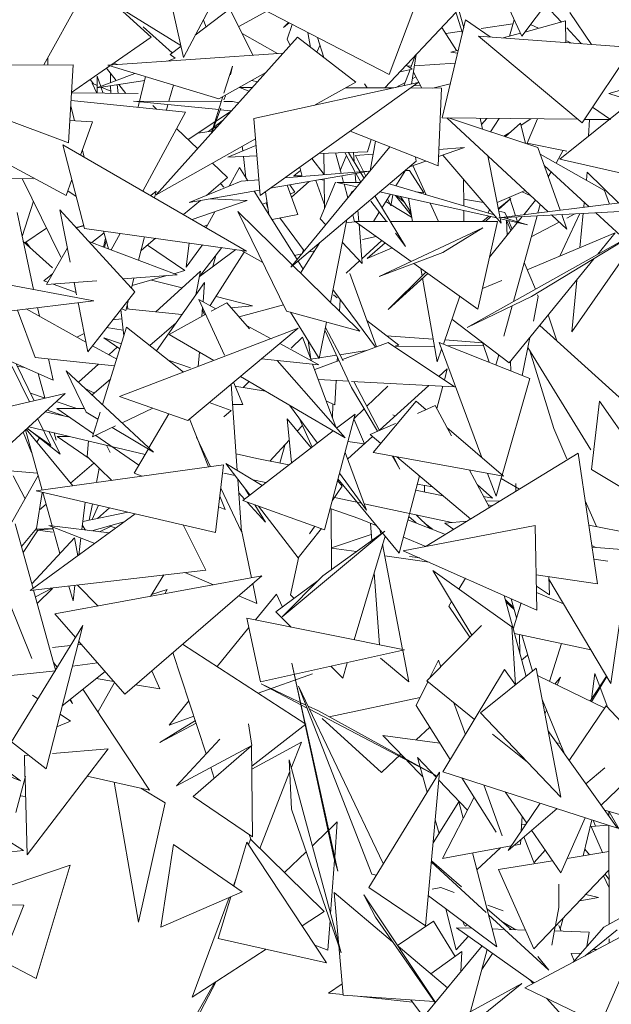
# Model space of a CAD drawing. Header units: millimetres. Extents: x -14485 to 13127, y -18923 to 3272.
# Tile 44 of 119: x 10475 to 10599, y 2245 to 2450. Entities that reach past the tile are written whole.
import ezdxf

# ---------------------------------------------------------------- set-up
doc = ezdxf.new("R2010")
doc.units = ezdxf.units.MM
doc.layers.add('G-IMPT', color=7, linetype='Continuous', lineweight=5)

# ---------------------------------------------------------------- blocks, each defined once
blk = doc.blocks.new('ÁRVORES ORNAMENTAIS - Pequeno e Médio Porte - Ipê-roxo-2865575-CORTE_CALÇADA')
at = {"layer": 'G-IMPT', "color": 253, "true_color": 0xaaaaaa}
for p, q in [((6769.29, 2441.88), (6761.35, 2477.14)), ((6839.82, 2446.28), (6858.5, 2471.12)), ((6827.72, 2448.03), (6824.05, 2461.63)), ((6750.85, 2459.57), (6740.17, 2440.3)), ((6750.87, 2455.41), (6768.73, 2444.38)), ((6780.19, 2454.85), (6812.16, 2438.31)), ((6824.68, 2455.78), (6827.46, 2446.95)), ((6762.55, 2446.08), (6755.09, 2452.81)), ((6769.29, 2441.88), (6774.8, 2452.21)), ((6848.09, 2449.23), (6844.74, 2452.82)), ((6778.97, 2451.99), (6771.74, 2446.48)), ((6778.97, 2451.99), (6783.73, 2442.31)), ((6780.8, 2448.28), (6786.68, 2451.49)), ((6811.31, 2435.51), (6826.11, 2451.24)), ((6817.15, 2451.34), (6812.16, 2438.31)), ((6839.82, 2446.28), (6837.27, 2451.83)), ((6854.37, 2444.56), (6849.87, 2451.25)), ((6766.91, 2442.79), (6760.89, 2448.27)), ((6773.99, 2448.19), (6773.44, 2449.65)), ((6790.12, 2448.08), (6791.21, 2449.15)), ((6790.12, 2448.08), (6791.32, 2449.09)), ((6790.89, 2445.64), (6791.98, 2448.75)), ((6823.19, 2448.13), (6826.24, 2443.29)), ((6828.11, 2449.68), (6823.25, 2429.28)), ((6828.11, 2449.68), (6833.26, 2446.14)), ((6831.36, 2447.89), (6838, 2448.85)), ((6837.26, 2446.28), (6838.24, 2449.71)), ((6840.49, 2447.16), (6848.96, 2449.47)), ((6841.64, 2448.7), (6843.33, 2447.94)), ((6849.06, 2444.96), (6848.96, 2449.47)), ((6852.31, 2444.71), (6849.24, 2448.01)), ((6762.55, 2446.08), (6754.16, 2440.27)), ((6793.06, 2446.06), (6763.61, 2413.2)), ((6781.49, 2446.86), (6788.88, 2442.66)), ((6793.06, 2446.06), (6805.21, 2436.74)), ((6795.8, 2443.96), (6795.25, 2447.06)), ((6798.55, 2441.85), (6797.22, 2446.04)), ((6824.01, 2446.82), (6827.34, 2447.31)), ((6852.41, 2428.27), (6830.81, 2446.32)), ((6830.81, 2446.32), (6862.92, 2443.92)), ((6835.98, 2445.93), (6839.54, 2446.9)), ((6768.77, 2444.2), (6766.48, 2442.46)), ((6790.89, 2445.64), (6791.5, 2444.32)), ((6797.07, 2442.99), (6797.75, 2444.37)), ((6849.24, 2445.29), (6850.18, 2444.87)), ((6852.41, 2428.27), (6862.92, 2443.92)), ((6790.09, 2442.75), (6753.53, 2440.22)), ((6766.48, 2442.46), (6767.58, 2441.7)), ((6816.65, 2439.65), (6817.61, 2442.2)), ((6816.81, 2436.32), (6817.84, 2442.45)), ((6825.05, 2442.96), (6826.61, 2443.39)), ((6825.05, 2442.96), (6826.45, 2442.74)), ((6746.26, 2440.35), (6702.32, 2440.01)), ((6702.32, 2440.01), (6745.32, 2424.06)), ((6740.97, 2441.74), (6740.98, 2440.3)), ((6746.26, 2440.35), (6745.32, 2424.06)), ((6753.92, 2440.1), (6745.93, 2434.57)), ((6776.66, 2433.26), (6753.53, 2440.22)), ((6754.78, 2440.7), (6755.49, 2440.36)), ((6767.58, 2441.7), (6765.94, 2441.08)), ((6777.72, 2434.41), (6779.51, 2440.06)), ((6779.51, 2440.06), (6779.08, 2438.24)), ((6815.75, 2440.23), (6816.99, 2439.43)), ((6816.82, 2440.1), (6816.03, 2440.05)), ((6825.96, 2440.66), (6817.45, 2440.14)), ((6759.16, 2438.53), (6751.19, 2435.52)), ((6752.02, 2435.84), (6751.27, 2437.99)), ((6751.27, 2434.43), (6751.27, 2437.99)), ((6755.21, 2437.04), (6753.24, 2439.63)), ((6754.08, 2436.61), (6754.04, 2438.57)), ((6761.39, 2437.86), (6759.85, 2431.6)), ((6786.47, 2438.7), (6776.66, 2433.26)), ((6814.49, 2438.89), (6816.99, 2439.43)), ((6815.27, 2435.98), (6816.53, 2439.33)), ((6817.77, 2437.79), (6816.99, 2437.38)), ((6817.23, 2438.82), (6818.96, 2435.49)), ((6749.82, 2437.27), (6750.53, 2436.35)), ((6751.24, 2434.43), (6750.26, 2436.47)), ((6750.26, 2436.47), (6751.27, 2436.03)), ((6751.19, 2435.52), (6761.2, 2437.09)), ((6752.52, 2434.41), (6752.08, 2435.66)), ((6752.12, 2435.67), (6754.11, 2434.82)), ((6754.12, 2434.4), (6754.09, 2435.98)), ((6755.64, 2434.38), (6755.44, 2436.19)), ((6757.24, 2434.36), (6755.81, 2436.25)), ((6766.24, 2432.73), (6767.19, 2436.11)), ((6783.51, 2437.06), (6784.74, 2436.78)), ((6818.26, 2436.63), (6783.94, 2429.17)), ((6785.25, 2413.08), (6818.26, 2436.63)), ((6805.21, 2436.74), (6796.76, 2431.96)), ((6807.6, 2435.52), (6807.01, 2436.38)), ((6815.51, 2436.62), (6813.55, 2435.61)), ((6817.35, 2435.98), (6818.65, 2436.1)), ((6821.28, 2435.48), (6824.93, 2436.35)), ((6745.92, 2434.48), (6759.85, 2434.34)), ((6775.05, 2425.96), (6777.51, 2433.73)), ((6777.72, 2433.06), (6778.02, 2433.87)), ((6783.68, 2435.59), (6780.94, 2435.6)), ((6780.94, 2435.6), (6782.97, 2434.8)), ((6813.08, 2435.51), (6803.08, 2435.54)), ((6823.12, 2435.48), (6816.67, 2435.5)), ((6823.12, 2435.48), (6822.42, 2419.24)), ((6860.72, 2435.13), (6858.01, 2434.32)), ((6862.11, 2433.05), (6858.01, 2434.32)), ((6745.76, 2431.75), (6746.58, 2428.66)), ((6769.68, 2430.49), (6745.83, 2432.89)), ((6777.18, 2432.7), (6758.87, 2432.74)), ((6758.87, 2432.74), (6776.64, 2430.99)), ((6763.67, 2431.1), (6762.86, 2431.88)), ((6765.72, 2430.89), (6766.04, 2432.03)), ((6779.48, 2432.7), (6777.72, 2432.7)), ((6779.48, 2432.7), (6780.82, 2432.4)), ((6847.76, 2420.67), (6862.53, 2432.44)), ((6769.68, 2430.49), (6760.8, 2414.02)), ((6775.12, 2426.04), (6777.07, 2431.29)), ((6776.07, 2428.6), (6779.31, 2430.72)), ((6776.94, 2430.96), (6779.32, 2430.72)), ((6854.57, 2431.48), (6858.33, 2428.9)), ((6750.32, 2428.47), (6745.59, 2428.72)), ((6747.82, 2421.51), (6750.32, 2428.47)), ((6770.23, 2424.78), (6775.84, 2428.45)), ((6776.54, 2427.63), (6774.77, 2426.63)), ((6777.6, 2428.84), (6775.57, 2427.25)), ((6785.25, 2413.08), (6783.94, 2429.17)), ((6851.58, 2428.97), (6823.25, 2429.28)), ((6845.32, 2409.71), (6824.19, 2429.27)), ((6824.57, 2429.26), (6843.2, 2423.09)), ((6831.17, 2429.19), (6831.63, 2426.92)), ((6831.43, 2427.9), (6832.54, 2429.17)), ((6833.3, 2426.37), (6835.1, 2429.15)), ((6836.38, 2425.35), (6839.59, 2428.18)), ((6840.59, 2423.95), (6839.59, 2428.18)), ((6839.69, 2427.76), (6841.71, 2429.08)), ((6840.96, 2424.03), (6843.14, 2429.06)), ((6858.33, 2428.9), (6852.87, 2428.95)), ((6853.99, 2428.94), (6853.73, 2425.43)), ((6744.79, 2413.1), (6718.66, 2427.15)), ((6772.25, 2422.84), (6767.84, 2427.08)), ((6775.62, 2426.6), (6772.27, 2426.11)), ((6775.42, 2427.14), (6774.53, 2426.44)), ((6804.04, 2426.49), (6822.42, 2419.24)), ((6836.13, 2425.43), (6837.46, 2426.3)), ((6744.14, 2423.63), (6748.63, 2406.24)), ((6744.14, 2423.63), (6782.43, 2401.52)), ((6784.29, 2424.9), (6763.61, 2413.2)), ((6784.4, 2423.49), (6778.53, 2421.11)), ((6781.55, 2423.35), (6781.66, 2422.38)), ((6808.4, 2424.77), (6807.64, 2422.22)), ((6808.24, 2418.26), (6809.31, 2424.41)), ((6840.96, 2424.03), (6849.24, 2422.36)), ((6748.19, 2422.55), (6748.58, 2421.07)), ((6784.58, 2421.34), (6778.53, 2421.11)), ((6812.33, 2423.22), (6791.65, 2398.15)), ((6807.64, 2422.22), (6797.52, 2421.83)), ((6798.55, 2421.87), (6798.6, 2417.44)), ((6800.96, 2421.96), (6802.15, 2417.72)), ((6805.12, 2417.96), (6802.94, 2422.04)), ((6806.14, 2418.04), (6803.69, 2422.07)), ((6804.72, 2422.11), (6804.88, 2420.12)), ((6808.84, 2421.72), (6805.14, 2421.46)), ((6807.31, 2417.13), (6805.14, 2421.46)), ((6827.92, 2423.07), (6822.5, 2421.2)), ((6827.92, 2423.07), (6822.57, 2422.69)), ((6823.39, 2421.51), (6835.56, 2407.33)), ((6832.74, 2421.35), (6835.56, 2407.33)), ((6847.85, 2410.02), (6843.2, 2423.09)), ((6843.69, 2421.7), (6857.09, 2414.15)), ((6848.46, 2422.51), (6846.98, 2419.85)), ((6778.49, 2416.84), (6775.36, 2419.85)), ((6781.79, 2421.23), (6782.31, 2416.78)), ((6817.78, 2420.27), (6791.65, 2398.15)), ((6798.6, 2417.46), (6796.04, 2420.78)), ((6803.24, 2421.26), (6801.99, 2418.27)), ((6819.8, 2420.27), (6816.39, 2419.1)), ((6817.14, 2419.36), (6819.93, 2413.23)), ((6817.67, 2421.11), (6817.78, 2420.27)), ((6844.54, 2419.33), (6853.89, 2410.76)), ((6847.76, 2420.67), (6870.41, 2415.47)), ((6778.78, 2415.03), (6780.96, 2418.94)), ((6780.96, 2418.94), (6782.69, 2416.17)), ((6787.37, 2414.6), (6807.97, 2418.19)), ((6790.45, 2416.79), (6807.97, 2418.19)), ((6792.32, 2417.2), (6793.72, 2418.33)), ((6793.99, 2417.22), (6792.32, 2417.2)), ((6793.56, 2419.01), (6794.03, 2417.08)), ((6802.29, 2417.2), (6802.68, 2415.8)), ((6805.08, 2417.56), (6805.22, 2415.78)), ((6806.25, 2415.85), (6805.25, 2417.72)), ((6806.95, 2416.7), (6806.23, 2417.89)), ((6815.64, 2418.46), (6813.55, 2415.12)), ((6816.43, 2418.33), (6815.52, 2418.27)), ((6819.4, 2413.67), (6816.43, 2418.33)), ((6845.96, 2418.03), (6845.37, 2416.98)), ((6853.48, 2417.98), (6853.31, 2416.27)), ((6853.48, 2417.98), (6860.06, 2411.52)), ((6737.98, 2416.59), (6729.5, 2416.67)), ((6743.73, 2400.27), (6735.63, 2416.61)), ((6744.79, 2413.1), (6745.99, 2416.45)), ((6781.31, 2416.06), (6770.5, 2411.65)), ((6778.49, 2416.84), (6774.06, 2413.11)), ((6777.02, 2415.6), (6777.72, 2414.81)), ((6781.31, 2416.06), (6784.98, 2416.35)), ((6793.16, 2409.13), (6790.94, 2415.22)), ((6792.49, 2413.8), (6791.44, 2415.31)), ((6795.52, 2416.02), (6791.83, 2412.77)), ((6796.87, 2416.25), (6798.65, 2411.35)), ((6798.61, 2416.3), (6797.75, 2416.41)), ((6801, 2415.9), (6797.8, 2408.25)), ((6798.61, 2416.56), (6798.66, 2410.31)), ((6806.18, 2415.77), (6801.28, 2415.82)), ((6801.28, 2415.82), (6805.46, 2414.89)), ((6802.77, 2415.49), (6803.58, 2412.61)), ((6812.18, 2415.53), (6834.08, 2409.05)), ((6827.69, 2416.5), (6827.72, 2410.93)), ((6746.92, 2412.85), (6745.14, 2414.06)), ((6762.44, 2413.07), (6763.6, 2413.99)), ((6763.25, 2412.6), (6763.6, 2413.99)), ((6770.5, 2411.65), (6785.16, 2414.21)), ((6784.04, 2414.01), (6792.98, 2399.76)), ((6787.1, 2409.14), (6786.38, 2413.89)), ((6792.49, 2413.8), (6791.58, 2413.45)), ((6803.92, 2413.03), (6804.56, 2414.02)), ((6810.18, 2413.84), (6834.63, 2408.41)), ((6812.43, 2413.34), (6810.69, 2410.56)), ((6812.55, 2410.97), (6812.93, 2413.23)), ((6813.5, 2413.1), (6816.81, 2408.94)), ((6819.4, 2413.67), (6817.73, 2413.88)), ((6840.52, 2414.15), (6834.69, 2411.64)), ((6839.9, 2413.89), (6841.74, 2413.02)), ((6857.09, 2414.15), (6858.11, 2411.28)), ((6737.97, 2411.9), (6735.66, 2404.53)), ((6772.82, 2412.06), (6769.31, 2409.1)), ((6771.12, 2408.06), (6782.59, 2412.06)), ((6774.93, 2412.42), (6782.59, 2412.06)), ((6786.72, 2411.63), (6785.77, 2411.27)), ((6786.93, 2410.27), (6786.52, 2411.55)), ((6808.37, 2411.88), (6811.59, 2407.69)), ((6815.62, 2402.44), (6809.2, 2413.01)), ((6812.41, 2411.27), (6811.48, 2411.82)), ((6812.55, 2410.97), (6811.86, 2412.43)), ((6816.87, 2408.6), (6812.58, 2411.16)), ((6815.31, 2411.72), (6813.78, 2413.04)), ((6816.69, 2409.62), (6814.56, 2412.87)), ((6816.18, 2412.51), (6817.03, 2407.69)), ((6820.72, 2411.5), (6822.46, 2407.69)), ((6831.87, 2411.63), (6827.71, 2412.33)), ((6837.57, 2412.49), (6834.95, 2410.37)), ((6837.57, 2412.49), (6834.99, 2410.15)), ((6864.97, 2412.12), (6835.05, 2408.44)), ((6838.55, 2408.87), (6837.27, 2412.75)), ((6840.25, 2409.08), (6842.71, 2412.13)), ((6843.21, 2409.45), (6843.7, 2411.21)), ((6852.87, 2411.7), (6852.76, 2410.62)), ((6738.03, 2393.5), (6734.57, 2409.58)), ((6743.51, 2410.09), (6759.11, 2393.02)), ((6743.51, 2410.09), (6745.64, 2399.21)), ((6773.98, 2406.4), (6775.81, 2409.7)), ((6780.59, 2409.77), (6790.78, 2389.01)), ((6780.59, 2409.77), (6806.03, 2384.81)), ((6793.16, 2409.13), (6787.76, 2408.09)), ((6804.57, 2409.08), (6804.98, 2407.61)), ((6805.67, 2410.02), (6805.86, 2407.68)), ((6810.1, 2409.62), (6808.88, 2407.68)), ((6816.36, 2410.13), (6816.78, 2409.09)), ((6827.72, 2409.95), (6827.73, 2407.69)), ((6833.11, 2410.18), (6832.85, 2409.41)), ((6835.05, 2408.44), (6870.93, 2410.34)), ((6836.31, 2409.58), (6835.06, 2409.8)), ((6836.91, 2408.21), (6836.31, 2409.58)), ((6849.26, 2406.06), (6846.06, 2409.03)), ((6851.98, 2409.34), (6847.78, 2400.47)), ((6849.26, 2406.06), (6848.17, 2409.14)), ((6850.91, 2409.28), (6849.24, 2408.39)), ((6852.64, 2409.38), (6851.95, 2402.22)), ((6855.25, 2409.51), (6860.44, 2404.76)), ((6774.28, 2406.95), (6773.53, 2406.66)), ((6789.38, 2408.41), (6794.46, 2401.56)), ((6797.8, 2408.25), (6798.96, 2407.01)), ((6799.93, 2390.8), (6803.37, 2408.07)), ((6804.98, 2407.61), (6803.24, 2407.4)), ((6811.85, 2407.69), (6805.12, 2407.68)), ((6816.8, 2399.33), (6805.12, 2407.68)), ((6805.9, 2407.12), (6806.55, 2398.89)), ((6834.79, 2407.7), (6812.43, 2407.69)), ((6830.7, 2389.38), (6834.79, 2407.7)), ((6832.97, 2408.78), (6831.63, 2407.7)), ((6833.37, 2408.69), (6832.27, 2407.7)), ((6833.13, 2400.25), (6839.95, 2408.7)), ((6835.37, 2408.25), (6841.06, 2406.98)), ((6835.96, 2408.49), (6841.06, 2406.98)), ((6836.68, 2407.96), (6836.77, 2404.76)), ((6837.59, 2405.78), (6836.68, 2407.95)), ((6837.84, 2406.1), (6837.06, 2407.87)), ((6838.11, 2390.98), (6843.05, 2408.87)), ((6838.97, 2407.6), (6838.63, 2408.63)), ((6847.65, 2407.55), (6841.83, 2404.45)), ((6740.74, 2406.31), (6736.17, 2403.25)), ((6748.47, 2406.83), (6746.88, 2406.4)), ((6748.5, 2406.74), (6746.91, 2406.37)), ((6748.63, 2406.24), (6782.43, 2401.52)), ((6750.15, 2403.27), (6752.73, 2405.33)), ((6752.63, 2405.68), (6753.61, 2401.96)), ((6756.05, 2405.2), (6754.19, 2401.75)), ((6810.09, 2396.19), (6831.75, 2406.33)), ((6813.48, 2405.22), (6815.62, 2402.44)), ((6823.39, 2401.22), (6831.75, 2406.33)), ((6828.48, 2385.57), (6865.75, 2406.51)), ((6840.97, 2397.62), (6859.3, 2405.3)), ((6841.88, 2392.04), (6865.75, 2406.51)), ((6865.34, 2406.33), (6850.25, 2384.71)), ((6855.68, 2400.85), (6859.3, 2405.3)), ((6741.97, 2397.99), (6735.88, 2403.51)), ((6736.43, 2403.43), (6737.41, 2402.13)), ((6749.52, 2403.51), (6767.94, 2396.55)), ((6753.02, 2404.21), (6752.59, 2402.35)), ((6753.16, 2403.69), (6752.78, 2402.28)), ((6759.91, 2399.59), (6761.16, 2404.49)), ((6763.46, 2404.17), (6760.43, 2401.61)), ((6770.44, 2403.2), (6769.86, 2398.18)), ((6793.69, 2396.92), (6797.75, 2403.31)), ((6802.42, 2403.31), (6806.55, 2398.89)), ((6810.67, 2403.71), (6806.47, 2399.87)), ((6806.63, 2403.92), (6809.45, 2404.58)), ((6807.6, 2399.94), (6811.33, 2403.24)), ((6745.06, 2402.16), (6740.73, 2394.53)), ((6769.56, 2397.45), (6761.78, 2402.75)), ((6769.86, 2398.18), (6773.28, 2402.8)), ((6772.57, 2396.13), (6780.18, 2401.84)), ((6777.3, 2402.24), (6772.64, 2396.18)), ((6781.94, 2401.3), (6774.87, 2390.14)), ((6781.24, 2401.69), (6785.82, 2399.12)), ((6792.46, 2400.6), (6793.96, 2400.95)), ((6794.01, 2401.01), (6794.32, 2401.75)), ((6795.6, 2401.33), (6796.65, 2401.58)), ((6812.8, 2402.19), (6807.6, 2399.94)), ((6823.39, 2401.22), (6810.09, 2396.19)), ((6776.04, 2400.6), (6775.43, 2398.27)), ((6793.18, 2399.44), (6794.23, 2397.77)), ((6806.02, 2399.46), (6803.24, 2396.92)), ((6830.7, 2389.38), (6817.34, 2398.93)), ((6837.24, 2378.23), (6854.96, 2399.96)), ((6842.67, 2393.54), (6840.35, 2399.11)), ((6720.37, 2396.8), (6750.56, 2391.17)), ((6740.17, 2395.32), (6741.97, 2396.75)), ((6763.52, 2388.85), (6772.81, 2397.31)), ((6769.56, 2397.45), (6767.28, 2396.8)), ((6771.83, 2392.4), (6772.81, 2397.31)), ((6803.96, 2396.81), (6809.52, 2381.57)), ((6819.86, 2397.13), (6811.96, 2389.34)), ((6820.26, 2396.85), (6811.96, 2389.34)), ((6818.77, 2397.91), (6819.05, 2396.33)), ((6741.01, 2395.02), (6740.17, 2395.32)), ((6751.23, 2395.31), (6740.73, 2394.53)), ((6746.88, 2392.9), (6742.08, 2394.63)), ((6746.48, 2394.96), (6746.98, 2392.4)), ((6767.94, 2396.55), (6756.65, 2395.71)), ((6758.42, 2393.78), (6758.96, 2395.88)), ((6765.83, 2396.4), (6758.56, 2394.34)), ((6769, 2393.84), (6762.58, 2395.48)), ((6763.64, 2380.73), (6773.66, 2394.94)), ((6773.37, 2390.96), (6773.66, 2394.94)), ((6819.14, 2395.83), (6822.22, 2378.44)), ((6831.67, 2393.73), (6835.65, 2395.39)), ((6851.29, 2395.47), (6850.25, 2384.71)), ((6759.11, 2393.02), (6749.31, 2380.53)), ((6800.46, 2393.48), (6809.35, 2381.51)), ((6732.33, 2388.93), (6750.56, 2391.17)), ((6747.3, 2390.77), (6749.31, 2380.53)), ((6757.23, 2389.16), (6757.79, 2391.35)), ((6776.06, 2389.49), (6772.5, 2391.43)), ((6772.5, 2391.43), (6777.85, 2379.84)), ((6778.31, 2390.73), (6775.09, 2388.96)), ((6783.66, 2390.12), (6776.08, 2392.05)), ((6778.31, 2390.73), (6783.08, 2385.29)), ((6800.54, 2392.4), (6801.34, 2391.79)), ((6801.85, 2388.92), (6801.98, 2391.44)), ((6826.91, 2392.09), (6823.48, 2382.12)), ((6841.88, 2392.04), (6828.48, 2385.57)), ((6843.29, 2392.04), (6842.25, 2386.92)), ((6843.29, 2392.04), (6843.14, 2392.4)), ((6734.67, 2389.22), (6738.35, 2379.32)), ((6748.91, 2382.56), (6736.48, 2389.44)), ((6739.23, 2387.92), (6738.84, 2389.73)), ((6756.85, 2383.83), (6756.22, 2389.34)), ((6757.23, 2389.16), (6756.33, 2389.49)), ((6757.32, 2389.49), (6768.97, 2388.29)), ((6757.66, 2389.45), (6757.56, 2390.44)), ((6773.14, 2387.9), (6773.28, 2389.75)), ((6773.7, 2388.2), (6773.24, 2389.29)), ((6779.24, 2389.67), (6783.66, 2390.12)), ((6790.14, 2390.33), (6780.9, 2387.78)), ((6790.78, 2389.01), (6806.03, 2384.81)), ((6791.62, 2388.78), (6797.6, 2379.1)), ((6836.12, 2383.8), (6837.86, 2390.1)), ((6754.53, 2387.18), (6756.44, 2387.37)), ((6767.76, 2386.57), (6762.24, 2381.83)), ((6773.93, 2388.33), (6766.28, 2384.14)), ((6797.6, 2379.1), (6799.12, 2386.72)), ((6807.53, 2387.01), (6814.19, 2381.88)), ((6825.28, 2387.35), (6837.24, 2378.23)), ((6847.13, 2382.81), (6845.36, 2388.19)), ((6757.42, 2385.65), (6752.39, 2369.53)), ((6756.71, 2385.05), (6753.25, 2385.55)), ((6755.97, 2371.19), (6793.19, 2385.41)), ((6769.27, 2376.27), (6757.42, 2385.65)), ((6770.16, 2366.23), (6793.19, 2385.41)), ((6787.54, 2383.25), (6782.44, 2386.02)), ((6798.78, 2385.05), (6804.35, 2373.1)), ((6798.89, 2385.58), (6802.56, 2378.61)), ((6864.72, 2366.89), (6843.58, 2386.01)), ((6721.31, 2383.73), (6742.09, 2374.64)), ((6748.57, 2384.3), (6747.03, 2383.6)), ((6752.68, 2383.46), (6756.02, 2381.16)), ((6752.68, 2383.46), (6756.34, 2382.18)), ((6766.28, 2384.14), (6775.58, 2378.68)), ((6794.14, 2383.58), (6791.77, 2381.25)), ((6794.14, 2383.58), (6795.96, 2378.66)), ((6795.29, 2382.84), (6795.86, 2378.96)), ((6811.96, 2382.47), (6802.42, 2378.94)), ((6811.62, 2383.86), (6821.39, 2383.16)), ((6811.96, 2382.47), (6825.82, 2373.21)), ((6822.63, 2382.46), (6841.49, 2374.96)), ((6822.63, 2382.46), (6831.5, 2358.49)), ((6823.78, 2382.98), (6831.69, 2382.41)), ((6831.67, 2382.48), (6833.02, 2378.33)), ((6841.55, 2383.52), (6839.93, 2375.58)), ((6755.35, 2379), (6750.3, 2381.79)), ((6753.71, 2379.91), (6755.49, 2381.53)), ((6772.37, 2377.45), (6772.59, 2380.44)), ((6797.49, 2377.83), (6789.39, 2382.24)), ((6801.87, 2379.92), (6807.46, 2380.81)), ((6813.48, 2381.77), (6814.19, 2381.88)), ((6813.48, 2381.56), (6821.64, 2381.72)), ((6823.13, 2381.1), (6822.22, 2378.44)), ((6824.34, 2381.78), (6831.85, 2381.93)), ((6854.23, 2360.12), (6841.12, 2381.4)), ((6846.5, 2364.5), (6841.55, 2380.7)), ((6754.92, 2377.61), (6738.35, 2379.32)), ((6742.09, 2374.64), (6741.15, 2379.03)), ((6766.12, 2378.76), (6770.73, 2377.15)), ((6797.49, 2377.83), (6785.56, 2379.05)), ((6788.84, 2378.72), (6802.99, 2362.57)), ((6795.86, 2378.96), (6801.22, 2379.81)), ((6801.75, 2378.69), (6796.65, 2376.81)), ((6801.33, 2378.54), (6801.38, 2379.49)), ((6834.45, 2377.76), (6835.05, 2379.9)), ((6837.48, 2378.53), (6837.54, 2376.53)), ((6733.52, 2377.48), (6737.15, 2370.1)), ((6734.44, 2377.9), (6738.14, 2370.33)), ((6736.06, 2377.28), (6734.63, 2377.52)), ((6763.04, 2359.63), (6744.84, 2376.54)), ((6744.84, 2376.54), (6749.02, 2367.95)), ((6747.41, 2374.16), (6751.57, 2377.96)), ((6796.22, 2377.96), (6801.12, 2364.69)), ((6822.56, 2375.39), (6824.29, 2376.95)), ((6823.69, 2374.63), (6824.29, 2376.95)), ((6740.36, 2370.92), (6738.97, 2376)), ((6754.04, 2374.79), (6750.24, 2371.53)), ((6781.65, 2369.53), (6779.68, 2374.16)), ((6781.17, 2375.4), (6802.99, 2362.57)), ((6782.95, 2374.35), (6781.74, 2373.1)), ((6803.76, 2374.39), (6797.42, 2374.72)), ((6800.87, 2369.49), (6801.12, 2374.53)), ((6825.82, 2373.21), (6804.34, 2374.35)), ((6804.82, 2374.33), (6810.19, 2364.14)), ((6841.49, 2374.96), (6835.75, 2354.84)), ((6748.77, 2372.9), (6750.69, 2371.92)), ((6779.22, 2373.77), (6780.49, 2355.8)), ((6786.38, 2372.33), (6780.01, 2373.39)), ((6804.35, 2373.1), (6809.78, 2363.95)), ((6811.93, 2373.35), (6807.55, 2369.16)), ((6810.17, 2364.19), (6820.47, 2373.5)), ((6822.13, 2368.67), (6823.35, 2373.34)), ((6744.64, 2371.86), (6700.25, 2361.44)), ((6731.8, 2360.06), (6744.64, 2371.86)), ((6740.47, 2370.88), (6737.37, 2371.9)), ((6747.04, 2368.73), (6742.76, 2370.13)), ((6770.16, 2366.23), (6755.97, 2371.19)), ((6800.87, 2369.49), (6799.09, 2370.2)), ((6817.79, 2370.25), (6808.85, 2359.54)), ((6819.88, 2368.45), (6817.79, 2370.25)), ((6854.36, 2356.01), (6856.06, 2370.25)), ((6874.37, 2343.94), (6856.06, 2370.25)), ((6745.48, 2366.92), (6740.47, 2368.02)), ((6744.16, 2367.21), (6740.84, 2368.36)), ((6750.5, 2363.45), (6742.86, 2368.73)), ((6748.64, 2368.73), (6742.86, 2368.73)), ((6751.45, 2366.51), (6749.02, 2367.95)), ((6751.91, 2367.96), (6750.29, 2362.78)), ((6762.92, 2368.76), (6756.49, 2365.72)), ((6774.63, 2369.95), (6779.24, 2368.3)), ((6777.72, 2366.97), (6779.24, 2368.3)), ((6781.65, 2369.53), (6779.52, 2369.55)), ((6791.39, 2369.38), (6797.2, 2361.49)), ((6800.44, 2369.66), (6800.38, 2366.71)), ((6807, 2368.64), (6804.8, 2366.53)), ((6821.79, 2369.3), (6818.09, 2367.65)), ((6821.79, 2369.3), (6825.15, 2363.01)), ((6738.89, 2366.57), (6741.63, 2360.99)), ((6762.09, 2360.51), (6766.23, 2367.6)), ((6774.47, 2356.52), (6770.51, 2366.53)), ((6795.89, 2360.48), (6790.93, 2366.55)), ((6790.93, 2366.55), (6791.84, 2357.36)), ((6793.48, 2366.55), (6796.11, 2360.65)), ((6798.7, 2343.45), (6805.07, 2367.54)), ((6801.22, 2364.58), (6805.07, 2367.54)), ((6807.01, 2361.34), (6804.82, 2366.55)), ((6812.93, 2367.39), (6813.48, 2367.07)), ((6736.35, 2364.24), (6739.83, 2351.71)), ((6736.49, 2364.37), (6746.23, 2352.6)), ((6736.7, 2364.56), (6741.63, 2360.99)), ((6736.75, 2364.52), (6743.58, 2359.18)), ((6761.29, 2359.14), (6737.04, 2364.87)), ((6741.29, 2363.87), (6743.58, 2359.18)), ((6755.1, 2365.06), (6750.29, 2362.78)), ((6763.04, 2359.63), (6754.43, 2364.74)), ((6781.64, 2349.52), (6800.5, 2364.03)), ((6794.09, 2365.19), (6793.01, 2364.01)), ((6813.48, 2365.6), (6808.24, 2363.27)), ((6836.05, 2354.58), (6824.24, 2364.71)), ((6849.24, 2358.23), (6846.5, 2364.5)), ((6737.59, 2359.54), (6735.83, 2363.76)), ((6738.68, 2361.72), (6739.26, 2362.56)), ((6742.74, 2362.13), (6742.34, 2363.62)), ((6749.64, 2358.27), (6742.94, 2362.89)), ((6745.44, 2362.89), (6742.94, 2362.89)), ((6749.46, 2361.94), (6749.17, 2358.72)), ((6759.99, 2356.9), (6750.99, 2363.11)), ((6772.02, 2362.7), (6774.93, 2356.58)), ((6791.36, 2362.2), (6787.29, 2357.74)), ((6803.53, 2358.2), (6808.71, 2362.87)), ((6807, 2361.34), (6803.56, 2361.85)), ((6808.24, 2363.27), (6810.43, 2361.43)), ((6753.96, 2359.54), (6753.22, 2361.05)), ((6759.03, 2355.25), (6761.96, 2360.28)), ((6790.51, 2361.26), (6789.38, 2357.32)), ((6754.35, 2353.72), (6749.17, 2358.72)), ((6784.59, 2358.28), (6780.24, 2359.24)), ((6791.28, 2356.94), (6784.59, 2358.28)), ((6803.03, 2359.54), (6807.48, 2347.5)), ((6836.05, 2354.58), (6808.85, 2359.54)), ((6812.82, 2358.82), (6814.44, 2356.09)), ((6813.02, 2358.78), (6814.44, 2356.09)), ((6813.75, 2358.65), (6829.22, 2345.67)), ((6851.6, 2359.36), (6819.91, 2339.98)), ((6851.6, 2359.36), (6855.62, 2332.16)), ((6727.36, 2356.23), (6738.85, 2355.24)), ((6777.61, 2356.96), (6738.54, 2351.53)), ((6745.75, 2353.17), (6750.6, 2357.34)), ((6751.72, 2356.26), (6751.14, 2353.28)), ((6775.99, 2342.88), (6777.61, 2356.96)), ((6783.14, 2350.68), (6778.13, 2357.21)), ((6778.13, 2357.21), (6785.72, 2352.66)), ((6828.95, 2355.88), (6833.12, 2348.06)), ((6854.36, 2356.01), (6874.37, 2343.94)), ((6738.99, 2354.73), (6732.23, 2342.82)), ((6736.26, 2349.91), (6733.79, 2354.7)), ((6760.66, 2354.6), (6759.03, 2355.25)), ((6780.05, 2354.72), (6777.72, 2355.26)), ((6780.62, 2353.97), (6781.39, 2342.97)), ((6786.49, 2353.26), (6783.73, 2353.85)), ((6802.37, 2352.53), (6801.41, 2353.71)), ((6814.28, 2338.54), (6801.49, 2354.02)), ((6801.81, 2355.21), (6807.48, 2347.5)), ((6814.28, 2338.54), (6818.48, 2354.68)), ((6832.72, 2355.19), (6834.48, 2350.42)), ((6835.69, 2354.65), (6834.48, 2350.42)), ((6835.54, 2354.13), (6839.37, 2351.88)), ((6775.99, 2342.88), (6738.54, 2351.53)), ((6777.05, 2352.11), (6781.39, 2342.97)), ((6782.24, 2351.85), (6783.01, 2350.58)), ((6802.37, 2352.53), (6800.29, 2349.49)), ((6823.47, 2350.5), (6817.7, 2351.65)), ((6821.25, 2352.36), (6818.04, 2352.95)), ((6819.56, 2352.67), (6819.52, 2351.29)), ((6833.76, 2350.04), (6830.56, 2352.85)), ((6838.62, 2351.42), (6838.58, 2353.06)), ((6838.58, 2353.06), (6838.62, 2351.42)), ((6739.84, 2351.23), (6738.62, 2343.71)), ((6739.97, 2351.2), (6741.91, 2344.25)), ((6777.96, 2347.68), (6776.86, 2350.45)), ((6780.82, 2351.11), (6782, 2349.8)), ((6798.7, 2343.45), (6781.64, 2349.52)), ((6806.39, 2348.97), (6800.77, 2350.18)), ((6833.76, 2350.04), (6831.87, 2350.39)), ((6855.41, 2344.1), (6853.06, 2349.48)), ((6724.88, 2348.15), (6737.66, 2316.61)), ((6739.25, 2347.57), (6740.65, 2348.78)), ((6748.8, 2349.16), (6748.09, 2343.48)), ((6750.28, 2348.82), (6749.62, 2345.41)), ((6750.24, 2345.54), (6751.53, 2348.53)), ((6753.88, 2347.98), (6751.32, 2345.77)), ((6777.96, 2347.68), (6776.6, 2348.22)), ((6782.55, 2349.2), (6786.36, 2344.99)), ((6784.19, 2348.61), (6786.36, 2344.99)), ((6793.18, 2337.61), (6784.94, 2348.35)), ((6805.88, 2345.76), (6799.86, 2347.85)), ((6800.13, 2335.11), (6800.1, 2347.77)), ((6825.26, 2344.92), (6806.98, 2348.85)), ((6832.41, 2349.38), (6835.36, 2349.43)), ((6833.74, 2348.44), (6832.81, 2348.62)), ((6759.24, 2346.75), (6737.31, 2330.74)), ((6748.3, 2345.13), (6757.67, 2347.11)), ((6809.59, 2344.22), (6805.88, 2345.76)), ((6823.94, 2342.44), (6816.1, 2345.53)), ((6816.28, 2346.21), (6817.82, 2344.86)), ((6817.78, 2346.52), (6820.76, 2343.7)), ((6737.91, 2331.18), (6734.16, 2344.7)), ((6738.62, 2343.71), (6735.47, 2339.97)), ((6738.95, 2343.4), (6735.82, 2338.71)), ((6741.97, 2343.6), (6738.33, 2343.36)), ((6741.97, 2343.66), (6738.48, 2343.55)), ((6738.9, 2343.33), (6741.97, 2342.93)), ((6750.82, 2340.6), (6741.21, 2344.34)), ((6741.21, 2344.34), (6753.8, 2342.77)), ((6741.97, 2344.02), (6743.51, 2338.48)), ((6748.88, 2343.38), (6748.2, 2344.33)), ((6750.16, 2343.22), (6757.09, 2345.17)), ((6751.76, 2343.03), (6754.17, 2344.15)), ((6755.14, 2343.75), (6753.87, 2344.27)), ((6769.19, 2344.45), (6773.96, 2335.04)), ((6783.47, 2333.42), (6781.37, 2343.33)), ((6793.18, 2337.61), (6798.07, 2343.68)), ((6796.67, 2344.17), (6795.6, 2342.61)), ((6808.55, 2341.17), (6808.29, 2344.76)), ((6810.41, 2342.55), (6810.24, 2343.43)), ((6842.62, 2344.29), (6815.13, 2339.07)), ((6819.5, 2344.89), (6821.19, 2343.53)), ((6828.48, 2345.23), (6823.81, 2344.78)), ((6825.67, 2343.5), (6823.81, 2344.78)), ((6842.62, 2344.29), (6843.01, 2326.7)), ((6876.5, 2339.88), (6853.81, 2344.42)), ((6737.63, 2332.18), (6746.52, 2341.72)), ((6747.24, 2337.99), (6746.52, 2341.72)), ((6747.88, 2341.75), (6747.43, 2338.13)), ((6789.86, 2325.27), (6811.27, 2343.13)), ((6798.33, 2333.81), (6811.27, 2343.13)), ((6800.12, 2339.69), (6808.46, 2342.45)), ((6804.87, 2320.5), (6811.32, 2342.13)), ((6819.81, 2339.96), (6815.15, 2341.9)), ((6800.12, 2339.63), (6805.36, 2338.88)), ((6814.99, 2318.46), (6810.81, 2340.43)), ((6854.44, 2340.13), (6855.3, 2339.74)), ((6854.49, 2339.81), (6862.44, 2339.15)), ((6791.57, 2329.89), (6793.35, 2337.83)), ((6811.27, 2338.02), (6820.51, 2336.68)), ((6815.13, 2339.07), (6843.01, 2326.7)), ((6816.44, 2337.86), (6818.57, 2337.55)), ((6857.82, 2336.86), (6854.86, 2337.28)), ((6858.43, 2311.38), (6862.44, 2339.15)), ((6773.96, 2335.04), (6737.31, 2330.74)), ((6742.43, 2325.88), (6785.59, 2333.81)), ((6757.05, 2309.19), (6785.59, 2333.81)), ((6762.39, 2329.55), (6765.18, 2334.01)), ((6769.54, 2334.53), (6775.52, 2331.96)), ((6798.33, 2333.81), (6789.86, 2325.27)), ((6810.14, 2319.44), (6809.04, 2334.48)), ((6829.4, 2321.45), (6821.27, 2334.92)), ((6821.27, 2334.92), (6837.78, 2323.18)), ((6828.1, 2333.32), (6826.73, 2331.04)), ((6842.85, 2334.01), (6855.62, 2332.16)), ((6845.49, 2333.63), (6845.63, 2329.84)), ((6845.51, 2333.14), (6858.43, 2311.38)), ((6741.9, 2331.28), (6738.39, 2329.43)), ((6741.97, 2331.18), (6738.77, 2328.05)), ((6745.4, 2331.69), (6746.25, 2328.63)), ((6746.65, 2331.84), (6746.25, 2328.63)), ((6747.15, 2331.9), (6751.49, 2327.54)), ((6784.61, 2328.06), (6783.73, 2332.21)), ((6788.57, 2326.3), (6797.39, 2332.87)), ((6845.63, 2329.84), (6842.9, 2331.71)), ((6742.61, 2314.23), (6738, 2330.82)), ((6762.64, 2329.95), (6765.86, 2330.97)), ((6765.36, 2330.09), (6765.86, 2330.97)), ((6780.81, 2329.69), (6784.61, 2328.06)), ((6788.68, 2330.04), (6784.27, 2324.66)), ((6789.91, 2327.3), (6788.68, 2330.04)), ((6791.57, 2329.89), (6792.36, 2329.12)), ((6836.19, 2329.73), (6840.72, 2312.88)), ((6837.62, 2329.02), (6838.77, 2325.1)), ((6848.57, 2327.99), (6842.93, 2330.34)), ((6825.17, 2328.46), (6824.6, 2327.52)), ((6824.6, 2327.52), (6829.03, 2321.07)), ((6836.43, 2328.83), (6838.16, 2327.18)), ((6836.56, 2328.33), (6838.27, 2326.82)), ((6838.07, 2322.72), (6839.69, 2328.17)), ((6742.43, 2325.88), (6746.73, 2320.96)), ((6782.52, 2325.01), (6785.38, 2311.73)), ((6782.52, 2325.01), (6815.41, 2318.38)), ((6788.57, 2326.3), (6791.76, 2323.15)), ((6733.43, 2299.25), (6748.29, 2323.5)), ((6740.62, 2293.61), (6748.29, 2323.5)), ((6782.94, 2323.04), (6776.29, 2314.92)), ((6820.06, 2311.92), (6831.43, 2323.51)), ((6838.53, 2311.12), (6837.78, 2323.18)), ((6838.31, 2321.82), (6854.25, 2318.43)), ((6839.35, 2321.6), (6839.45, 2317.59)), ((6839.36, 2321.6), (6839.46, 2317.57)), ((6839.83, 2321.5), (6842.04, 2313.95)), ((6745.71, 2319.29), (6741.97, 2318.91)), ((6747.99, 2319.53), (6747.25, 2319.45)), ((6747.43, 2320.17), (6757.05, 2309.19)), ((6794.81, 2302.94), (6769.09, 2319.58)), ((6845.64, 2311.81), (6848.14, 2319.73)), ((6774.04, 2296.74), (6767.09, 2317.85)), ((6785.38, 2311.73), (6815.41, 2318.38)), ((6816.27, 2311.73), (6810.34, 2316.66)), ((6816.27, 2311.73), (6815.02, 2318.29)), ((6839.81, 2316.26), (6841.06, 2317.29)), ((6742.17, 2315.8), (6742.95, 2314.79)), ((6746.12, 2315.03), (6751.35, 2315.69)), ((6794.57, 2303.1), (6791.87, 2315.64)), ((6794.65, 2303.05), (6791.87, 2315.64)), ((6800.02, 2314.97), (6802.5, 2312.52)), ((6802.5, 2312.52), (6803.45, 2315.73)), ((6820.6, 2312.47), (6822.47, 2316.27)), ((6822.47, 2316.27), (6822.97, 2314.88)), ((6719.52, 2311.68), (6742.66, 2314.03)), ((6743.99, 2306.75), (6752.93, 2313.9)), ((6764.32, 2310.3), (6762.7, 2314.06)), ((6796.17, 2313.42), (6784.87, 2309.37)), ((6823.36, 2292.98), (6836.26, 2314.3)), ((6842.82, 2314.58), (6831.24, 2305.26)), ((6838.53, 2311.12), (6836.26, 2314.3)), ((6847.95, 2287.69), (6842.82, 2314.58)), ((6843.11, 2313.03), (6857.13, 2306.26)), ((6846.76, 2311.26), (6847.89, 2312.68)), ((6847.89, 2312.68), (6847.21, 2311.05)), ((6854.12, 2307.71), (6857.53, 2312.9)), ((6854.39, 2307.58), (6857.56, 2312.84)), ((6854.4, 2308.14), (6855.09, 2313.47)), ((6856.12, 2310.76), (6855.09, 2313.47)), ((6754.75, 2311.82), (6751.07, 2312.41)), ((6751.43, 2305.45), (6754.92, 2311.62)), ((6764.32, 2310.3), (6759.27, 2311.11)), ((6785.49, 2311.29), (6794.82, 2306.9)), ((6785.49, 2311.29), (6795.06, 2306.28)), ((6808.56, 2271.67), (6793.3, 2310.81)), ((6810.95, 2273.85), (6793.3, 2310.81)), ((6817.82, 2306.81), (6820.25, 2311.76)), ((6820.06, 2311.92), (6829.97, 2303.91)), ((6857.81, 2306.33), (6856.19, 2310.57)), ((6737.81, 2308.95), (6738.92, 2308.2)), ((6748.29, 2310.19), (6762.2, 2289.18)), ((6799.69, 2304.43), (6818.63, 2308.46)), ((6746.12, 2307.23), (6745.61, 2308.04)), ((6746.12, 2307.23), (6745.75, 2308.16)), ((6770.42, 2307.75), (6766.29, 2302.72)), ((6795.26, 2306.69), (6797.43, 2305.67)), ((6817.82, 2306.81), (6824.92, 2295.56)), ((6825.69, 2307.36), (6828.08, 2300.78)), ((6848.76, 2296.76), (6844.06, 2308.09)), ((6849.74, 2295.38), (6857.44, 2306.72)), ((6861.7, 2302.25), (6857.44, 2306.72)), ((6743.55, 2305.03), (6745.74, 2303.54)), ((6771.46, 2304.57), (6766.29, 2302.72)), ((6795.59, 2306.01), (6822.18, 2292.08)), ((6797.43, 2305.67), (6822.18, 2292.09)), ((6847.95, 2287.69), (6831.24, 2305.26)), ((6845, 2305.81), (6844.65, 2304.98)), ((6742.86, 2302.34), (6745.74, 2303.54)), ((6764.34, 2299.11), (6771.77, 2303.65)), ((6764.34, 2299.11), (6771.94, 2303.14)), ((6783.57, 2298.44), (6782.85, 2303.01)), ((6794.81, 2302.94), (6783.55, 2294.18)), ((6800.61, 2275.16), (6794.64, 2302.81)), ((6801.46, 2272.3), (6794.7, 2302.85)), ((6810.59, 2292.85), (6798.24, 2304.12)), ((6817.81, 2299.62), (6820.67, 2302.3)), ((6822.76, 2298.98), (6810.86, 2300.53)), ((6815.54, 2295.73), (6810.86, 2300.53)), ((6833.76, 2300.85), (6841.01, 2294.98)), ((6859.8, 2281.26), (6845.29, 2301.63)), ((6733.43, 2299.25), (6740.62, 2293.61)), ((6767.84, 2290.05), (6776.86, 2299.78)), ((6783.57, 2298.44), (6767.84, 2290.05)), ((6783.5, 2298.41), (6771.28, 2287.86)), ((6783.5, 2298.41), (6783.7, 2279.47)), ((6793.87, 2299.17), (6783.55, 2293.57)), ((6793.87, 2299.17), (6791.76, 2293.77)), ((6847.13, 2299.05), (6847.89, 2298.86)), ((6856.38, 2286.06), (6870.68, 2299.71)), ((6735.26, 2291.13), (6727.04, 2297.17)), ((6737.02, 2296.43), (6736.1, 2296.36)), ((6736.1, 2296.36), (6736.22, 2292.02)), ((6753.58, 2297.76), (6736.65, 2275.67)), ((6753.58, 2297.76), (6741.97, 2296.83)), ((6810.59, 2292.85), (6814.64, 2296.65)), ((6791.3, 2295.46), (6791.78, 2285.18)), ((6791.3, 2295.46), (6802.2, 2255.26)), ((6819.23, 2291.96), (6815.88, 2295.38)), ((6822.02, 2291.82), (6818.09, 2295.95)), ((6820.14, 2288.77), (6818.09, 2295.95)), ((6735.26, 2291.13), (6728.37, 2293.82)), ((6734.31, 2284.48), (6736.34, 2292.06)), ((6749.22, 2292.07), (6762.2, 2289.18)), ((6775.71, 2291.69), (6774.99, 2293.86)), ((6791.42, 2292.9), (6785.21, 2277.02)), ((6807.91, 2268.91), (6822.71, 2292.94)), ((6819.78, 2260.87), (6822.71, 2292.94)), ((6823.36, 2292.98), (6859.8, 2281.26)), ((6857.14, 2293.82), (6853.23, 2290.48)), ((6736.23, 2291.64), (6736.65, 2275.67)), ((6754.8, 2290.83), (6759.92, 2261.66)), ((6828.51, 2285.02), (6822.56, 2291.26)), ((6827.36, 2291.7), (6834.51, 2280.39)), ((6831.89, 2290.24), (6835.74, 2279.63)), ((6715.54, 2289.29), (6735.95, 2276.62)), ((6736.33, 2287.83), (6735.25, 2287.99)), ((6765.43, 2286.55), (6760.42, 2289.58)), ((6836.4, 2288.79), (6840.86, 2282.3)), ((6765.43, 2286.55), (6759.92, 2261.66)), ((6783.7, 2279.47), (6771.28, 2287.86)), ((6821.36, 2278.19), (6826.73, 2286.75)), ((6823.32, 2274.95), (6829.89, 2287.69)), ((6826.73, 2286.75), (6827.63, 2283.31)), ((6837.01, 2276.62), (6843.68, 2286.45)), ((6791.78, 2285.18), (6802.2, 2255.26)), ((6847.19, 2285.32), (6837.01, 2276.62)), ((6865.49, 2282.5), (6857.14, 2284.99)), ((6869.28, 2265.01), (6857.99, 2284.82)), ((6858, 2283.79), (6857.99, 2284.82)), ((6799.57, 2280.84), (6801.35, 2282.55)), ((6800.82, 2275.2), (6801.35, 2282.55)), ((6822.6, 2280.16), (6821.8, 2282.95)), ((6839.72, 2280.62), (6839.89, 2283.71)), ((6839.79, 2281.92), (6840.7, 2282.06)), ((6847.98, 2271.94), (6853.05, 2283.43)), ((6854.46, 2282.98), (6852.61, 2275.48)), ((6857.89, 2281.88), (6854.33, 2281.58)), ((6855.24, 2281.66), (6854.72, 2282.89)), ((6858.04, 2261.24), (6858, 2281.84)), ((6783, 2279.94), (6783.3, 2278.92)), ((6796.16, 2277.56), (6799.41, 2280.69)), ((6841.9, 2280.8), (6847.98, 2271.94)), ((6854.33, 2281.58), (6856.7, 2276.14)), ((6764.56, 2260.6), (6767.17, 2277.84)), ((6767.17, 2277.84), (6781.49, 2267.96)), ((6782.51, 2278.33), (6779.78, 2269.13)), ((6782.51, 2278.33), (6799.09, 2253.21)), ((6783.28, 2278.92), (6782.86, 2277.8)), ((6798.64, 2263.87), (6783.28, 2278.92)), ((6838.21, 2277.65), (6839.58, 2277.9)), ((6839.58, 2277.9), (6839.63, 2278.86)), ((6840.28, 2279.42), (6842.49, 2273.84)), ((6716.97, 2274.63), (6735.95, 2276.62)), ((6790.35, 2271.99), (6794.87, 2276.32)), ((6823.32, 2274.95), (6837.64, 2277.55)), ((6829.53, 2276.08), (6834.67, 2256.54)), ((6835.43, 2277.15), (6830.46, 2272.54)), ((6842.39, 2274.07), (6844.72, 2276.68)), ((6849.31, 2274.94), (6858.01, 2276.35)), ((6853.94, 2275.69), (6852.96, 2276.9)), ((6799.97, 2263.49), (6800.77, 2274.6)), ((6800.61, 2275.16), (6801.46, 2272.3)), ((6832.41, 2263.65), (6820.99, 2274.15)), ((6827.25, 2269.05), (6821.02, 2274.43)), ((6835.01, 2272.62), (6846.26, 2274.45)), ((6745.62, 2273.51), (6721.69, 2265.52)), ((6745.62, 2273.51), (6738.56, 2249.91)), ((6808.56, 2271.67), (6809.47, 2271.44)), ((6842.36, 2256.11), (6835.01, 2272.62)), ((6842.36, 2256.11), (6858.02, 2272.48)), ((6858.02, 2270.65), (6857.22, 2271.64)), ((6780.29, 2270.83), (6779.68, 2269.2)), ((6847.6, 2269.56), (6847.55, 2264.72)), ((6856.89, 2271.3), (6858.02, 2268.92)), ((6764.56, 2260.6), (6781.49, 2267.96)), ((6800.69, 2267.86), (6801.61, 2257.46)), ((6800.69, 2267.86), (6812.89, 2257.59)), ((6807.91, 2268.91), (6819.78, 2260.87)), ((6821.18, 2268.55), (6822.95, 2268.88)), ((6825.71, 2267.85), (6822.95, 2268.88)), ((6853.19, 2267.43), (6855.86, 2266.79)), ((6736, 2265.17), (6707.75, 2265.85)), ((6778.79, 2266.78), (6771.11, 2246.01)), ((6779.13, 2266.93), (6776.55, 2258.24)), ((6806.89, 2267.35), (6809.35, 2262.69)), ((6806.89, 2267.35), (6821.83, 2244.94)), ((6820.35, 2267.15), (6834.67, 2256.54)), ((6851.92, 2266.1), (6855.86, 2266.79)), ((6856.63, 2241.16), (6867.52, 2266.41)), ((6728.08, 2245.33), (6736, 2265.17)), ((6798.64, 2263.87), (6794.03, 2260.87)), ((6823.98, 2264.46), (6826.17, 2255.88)), ((6837.61, 2260.11), (6832.59, 2264.45)), ((6835.97, 2264), (6832.79, 2265.19)), ((6846.84, 2260.95), (6847.55, 2264.72)), ((6856.96, 2260.64), (6863.58, 2264.34)), ((6799.42, 2255.85), (6799.86, 2261.98)), ((6809.35, 2262.69), (6821.75, 2244.84)), ((6821.4, 2261.86), (6813.95, 2256.76)), ((6825.92, 2254.52), (6821.4, 2261.86)), ((6827.92, 2260.95), (6827.56, 2261.81)), ((6845.48, 2251.62), (6832.92, 2263.17)), ((6835.67, 2261.79), (6838.58, 2260.08)), ((6848.47, 2262.5), (6847.85, 2260.22)), ((6842.41, 2249), (6826.24, 2260.48)), ((6829.5, 2260.37), (6826.24, 2260.48)), ((6828.12, 2260.81), (6828.08, 2260.95)), ((6828.37, 2260.95), (6828.12, 2260.81)), ((6836.2, 2260.16), (6833.69, 2260.24)), ((6840.62, 2260.02), (6837.24, 2260.12)), ((6846.08, 2256.89), (6846.81, 2260.76)), ((6853.9, 2259.59), (6846.63, 2259.82)), ((6847.56, 2260.95), (6848.02, 2259.78)), ((6856.96, 2260.64), (6850.56, 2253.34)), ((6853.06, 2254.67), (6859.72, 2260.04)), ((6853.38, 2256.56), (6853.9, 2259.59)), ((6776.55, 2258.24), (6799.09, 2253.21)), ((6826.17, 2255.88), (6828.71, 2258.73)), ((6861.51, 2259.17), (6840.48, 2247.98)), ((6858.04, 2257.32), (6858.04, 2258.18)), ((6786.53, 2256.01), (6771.11, 2246.01)), ((6799.42, 2255.85), (6796.68, 2256.85)), ((6801.67, 2256.8), (6802.58, 2246.45)), ((6814.04, 2256.62), (6824.33, 2247.96)), ((6818.73, 2241.19), (6831.56, 2256.7)), ((6827.35, 2255.56), (6820.88, 2250.86)), ((6827.35, 2255.56), (6827.1, 2251.31)), ((6829.16, 2243.02), (6832.64, 2255.94)), ((6833.76, 2255.14), (6831.53, 2251.82)), ((6852.19, 2255.2), (6850.15, 2255.14)), ((6850.15, 2255.14), (6850.77, 2253.58)), ((6855.48, 2255.96), (6854.65, 2255.96)), ((6738.56, 2249.91), (6731.41, 2253.68)), ((6845.48, 2251.62), (6843.2, 2254.52)), ((6776.11, 2249.26), (6767.53, 2232.95)), ((6775.74, 2249.01), (6772.09, 2242.53)), ((6841.54, 2249.62), (6842.2, 2248.89)), ((6802.37, 2248.82), (6799.54, 2246.88)), ((6802.57, 2246.55), (6799.54, 2246.88)), ((6828.22, 2239.52), (6839.85, 2248.89)), ((6828.61, 2242.71), (6839.85, 2248.89)), ((6862.55, 2237.42), (6840.48, 2247.98)), ((6802.58, 2246.45), (6821.57, 2245.1)), ((6817.03, 2244.96), (6804.96, 2246.28)), ((6819.31, 2241.9), (6816.67, 2245.45)), ((6844.97, 2245.83), (6848.85, 2241.55))]:
    blk.add_line(p, q, dxfattribs=at)

msp = doc.modelspace()

# ---------------------------------------------------------------- block references
at = {"layer": 'G-IMPT', "color": 253, "true_color": 0xaaaaaa}
msp.add_blockref('ÁRVORES ORNAMENTAIS - Pequeno e Médio Porte - Ipê-roxo-2865575-CORTE_CALÇADA', (3740.319, 0), dxfattribs=at)

doc.saveas('drawing.dxf')
